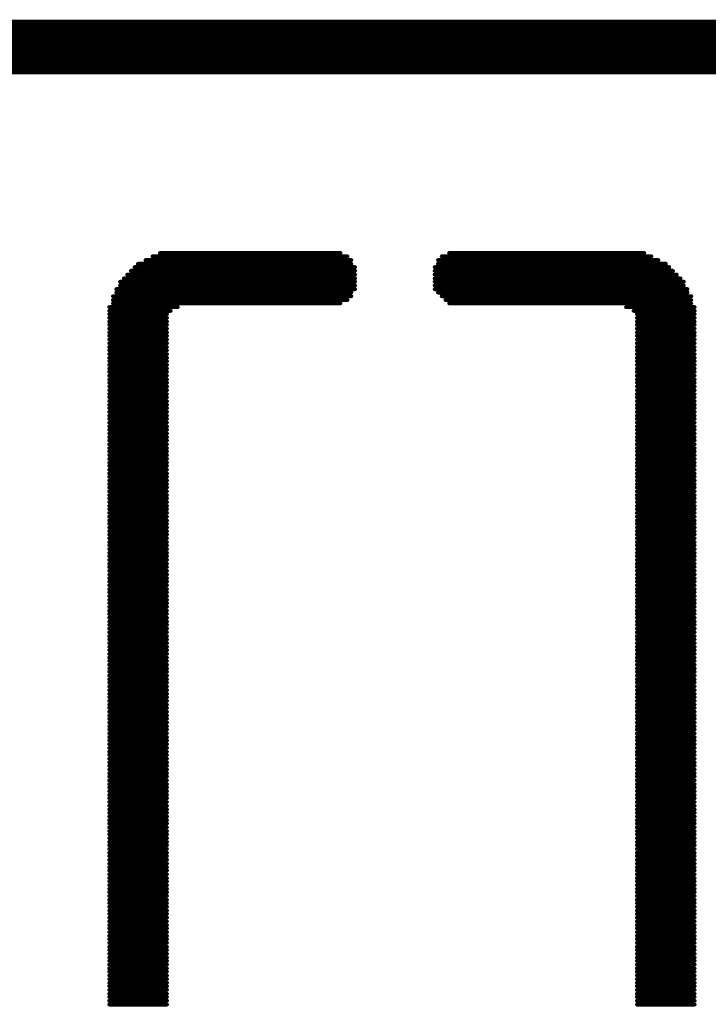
# Model space of a CAD drawing. Extents: x -0.07 to 0.95, y -0.15 to 1.54.
# Tile 12 of 21: x 0.36 to 0.52, y 0.45 to 0.68. Entities that reach past the tile are written whole.
import ezdxf

# ---------------------------------------------------------------- set-up
doc = ezdxf.new("R2010")
doc.units = 0
doc.layers.get('0').update_dxf_attribs({"linetype": 'CONTINUOUS'})
doc.layers.add('gto', color=2, linetype='CONTINUOUS')

# ---------------------------------------------------------------- blocks, each defined once
blk = doc.blocks.new('D74')
at = {"const_width": 0.00045}
blk.add_lwpolyline([(-0.000225, 0, 1), (0.000225, 0, 1)], format="xyb", close=True, dxfattribs=at)

msp = doc.modelspace()

# ---------------------------------------------------------------- linework, layer by layer
at = {"layer": 'gto', "color": 2, "const_width": 0.001}
for points in [[(0.3431, 0.6816), (0.5586, 0.6816)], [(0.3371, 0.679), (0.5647, 0.679)], [(0.3388, 0.6799), (0.5629, 0.6799)], [(0.3405, 0.6808), (0.5612, 0.6808)], [(0.3345, 0.6773), (0.5673, 0.6773)], [(0.3353, 0.6782), (0.5664, 0.6782)], [(0.3318, 0.6747), (0.5699, 0.6747)], [(0.3327, 0.6755), (0.569, 0.6755)], [(0.3336, 0.6764), (0.5681, 0.6764)], [(0.3292, 0.6721), (0.5725, 0.6721)], [(0.3301, 0.6729), (0.5716, 0.6729)], [(0.331, 0.6738), (0.5707, 0.6738)], [(0.3284, 0.6712), (0.5734, 0.6712)], [(0.3284, 0.6703), (0.5734, 0.6703)], [(0.3275, 0.6695), (0.5742, 0.6695)], [(0.3909, 0.6252), (0.4378, 0.6252)], [(0.3927, 0.626), (0.4361, 0.626)], [(0.4604, 0.6252), (0.5108, 0.6252)], [(0.4622, 0.626), (0.5091, 0.626)], [(0.3866, 0.6226), (0.4396, 0.6226)], [(0.3874, 0.6234), (0.4387, 0.6234)], [(0.3892, 0.6243), (0.4387, 0.6243)], [(0.4587, 0.6226), (0.5151, 0.6226)], [(0.4595, 0.6243), (0.5125, 0.6243)], [(0.4595, 0.6234), (0.5143, 0.6234)], [(0.384, 0.6199), (0.4396, 0.6199)], [(0.3848, 0.6208), (0.4396, 0.6208)], [(0.3857, 0.6217), (0.4396, 0.6217)], [(0.4587, 0.6217), (0.516, 0.6217)], [(0.4587, 0.6208), (0.5169, 0.6208)], [(0.4587, 0.6199), (0.5178, 0.6199)], [(0.3831, 0.6191), (0.4396, 0.6191)], [(0.3831, 0.6182), (0.4396, 0.6182)], [(0.4587, 0.6191), (0.5186, 0.6191)], [(0.4587, 0.6182), (0.5186, 0.6182)], [(0.3814, 0.6156), (0.4387, 0.6156)], [(0.3822, 0.6173), (0.4396, 0.6173)], [(0.3822, 0.6165), (0.4387, 0.6165)], [(0.4587, 0.6173), (0.5195, 0.6173)], [(0.4595, 0.6165), (0.5195, 0.6165)], [(0.4604, 0.6156), (0.5204, 0.6156)], [(0.3805, 0.613), (0.397, 0.613)], [(0.3814, 0.6147), (0.4378, 0.6147)], [(0.3814, 0.6139), (0.4361, 0.6139)], [(0.4613, 0.6147), (0.5204, 0.6147)], [(0.4622, 0.6139), (0.5204, 0.6139)], [(0.5047, 0.613), (0.5212, 0.613)], [(0.3805, 0.6121), (0.3953, 0.6121)], [(0.3805, 0.6113), (0.3944, 0.6113)], [(0.3805, 0.6104), (0.3944, 0.6104)], [(0.5065, 0.6121), (0.5212, 0.6121)], [(0.5073, 0.6113), (0.5212, 0.6113)], [(0.5073, 0.6104), (0.5212, 0.6104)], [(0.3805, 0.6095), (0.3944, 0.6095)], [(0.3805, 0.6087), (0.3944, 0.6087)], [(0.5073, 0.6095), (0.5212, 0.6095)], [(0.5073, 0.6087), (0.5212, 0.6087)], [(0.3805, 0.6078), (0.3944, 0.6078)], [(0.3805, 0.6069), (0.3944, 0.6069)], [(0.3805, 0.6061), (0.3944, 0.6061)], [(0.5073, 0.6078), (0.5212, 0.6078)], [(0.5073, 0.6069), (0.5212, 0.6069)], [(0.5073, 0.6061), (0.5212, 0.6061)], [(0.3805, 0.6052), (0.3944, 0.6052)], [(0.3805, 0.6043), (0.3944, 0.6043)], [(0.3805, 0.6034), (0.3944, 0.6034)], [(0.5073, 0.6052), (0.5212, 0.6052)], [(0.5073, 0.6043), (0.5212, 0.6043)], [(0.5073, 0.6034), (0.5212, 0.6034)], [(0.3805, 0.6026), (0.3944, 0.6026)], [(0.3805, 0.6017), (0.3944, 0.6017)], [(0.5073, 0.6026), (0.5212, 0.6026)], [(0.5073, 0.6017), (0.5212, 0.6017)], [(0.3805, 0.6008), (0.3944, 0.6008)], [(0.3805, 0.6), (0.3944, 0.6)], [(0.3805, 0.5991), (0.3944, 0.5991)], [(0.5073, 0.6008), (0.5212, 0.6008)], [(0.5073, 0.6), (0.5212, 0.6)], [(0.5073, 0.5991), (0.5212, 0.5991)], [(0.3805, 0.5982), (0.3944, 0.5982)], [(0.3805, 0.5974), (0.3944, 0.5974)], [(0.3805, 0.5965), (0.3944, 0.5965)], [(0.5073, 0.5982), (0.5212, 0.5982)], [(0.5073, 0.5974), (0.5212, 0.5974)], [(0.5073, 0.5965), (0.5212, 0.5965)], [(0.3805, 0.5956), (0.3944, 0.5956)], [(0.3805, 0.5948), (0.3944, 0.5948)], [(0.3805, 0.5939), (0.3944, 0.5939)], [(0.5073, 0.5956), (0.5212, 0.5956)], [(0.5073, 0.5948), (0.5212, 0.5948)], [(0.5073, 0.5939), (0.5212, 0.5939)], [(0.3805, 0.593), (0.3944, 0.593)], [(0.3805, 0.5921), (0.3944, 0.5921)], [(0.5073, 0.593), (0.5212, 0.593)], [(0.5073, 0.5921), (0.5212, 0.5921)], [(0.3805, 0.5913), (0.3944, 0.5913)], [(0.3805, 0.5904), (0.3944, 0.5904)], [(0.3805, 0.5895), (0.3944, 0.5895)], [(0.5073, 0.5913), (0.5212, 0.5913)], [(0.5073, 0.5904), (0.5212, 0.5904)], [(0.5073, 0.5895), (0.5212, 0.5895)], [(0.3805, 0.5887), (0.3944, 0.5887)], [(0.3805, 0.5878), (0.3944, 0.5878)], [(0.3805, 0.5869), (0.3944, 0.5869)], [(0.5073, 0.5887), (0.5212, 0.5887)], [(0.5073, 0.5878), (0.5212, 0.5878)], [(0.5073, 0.5869), (0.5212, 0.5869)], [(0.3805, 0.5861), (0.3944, 0.5861)], [(0.3805, 0.5852), (0.3944, 0.5852)], [(0.3805, 0.5843), (0.3944, 0.5843)], [(0.5073, 0.5861), (0.5212, 0.5861)], [(0.5073, 0.5852), (0.5212, 0.5852)], [(0.5073, 0.5843), (0.5212, 0.5843)], [(0.3805, 0.5835), (0.3944, 0.5835)], [(0.3805, 0.5826), (0.3944, 0.5826)], [(0.5073, 0.5835), (0.5212, 0.5835)], [(0.5073, 0.5826), (0.5212, 0.5826)], [(0.3805, 0.5817), (0.3944, 0.5817)], [(0.3805, 0.5809), (0.3944, 0.5809)], [(0.3805, 0.58), (0.3944, 0.58)], [(0.5073, 0.5817), (0.5212, 0.5817)], [(0.5073, 0.5809), (0.5212, 0.5809)], [(0.5073, 0.58), (0.5212, 0.58)], [(0.3805, 0.5791), (0.3944, 0.5791)], [(0.3805, 0.5783), (0.3944, 0.5783)], [(0.3805, 0.5774), (0.3944, 0.5774)], [(0.5073, 0.5791), (0.5212, 0.5791)], [(0.5073, 0.5783), (0.5212, 0.5783)], [(0.5073, 0.5774), (0.5212, 0.5774)], [(0.3805, 0.5765), (0.3944, 0.5765)], [(0.3805, 0.5756), (0.3944, 0.5756)], [(0.5073, 0.5765), (0.5212, 0.5765)], [(0.5073, 0.5756), (0.5212, 0.5756)], [(0.3805, 0.5748), (0.3944, 0.5748)], [(0.3805, 0.5739), (0.3944, 0.5739)], [(0.3805, 0.573), (0.3944, 0.573)], [(0.5073, 0.5748), (0.5212, 0.5748)], [(0.5073, 0.5739), (0.5212, 0.5739)], [(0.5073, 0.573), (0.5212, 0.573)], [(0.3805, 0.5722), (0.3944, 0.5722)], [(0.3805, 0.5713), (0.3944, 0.5713)], [(0.3805, 0.5704), (0.3944, 0.5704)], [(0.5073, 0.5722), (0.5212, 0.5722)], [(0.5073, 0.5713), (0.5212, 0.5713)], [(0.5073, 0.5704), (0.5212, 0.5704)], [(0.3805, 0.5696), (0.3944, 0.5696)], [(0.3805, 0.5687), (0.3944, 0.5687)], [(0.3805, 0.5678), (0.3944, 0.5678)], [(0.5073, 0.5696), (0.5212, 0.5696)], [(0.5073, 0.5687), (0.5212, 0.5687)], [(0.5073, 0.5678), (0.5212, 0.5678)], [(0.3805, 0.567), (0.3944, 0.567)], [(0.3805, 0.5661), (0.3944, 0.5661)], [(0.5073, 0.567), (0.5212, 0.567)], [(0.5073, 0.5661), (0.5212, 0.5661)], [(0.3805, 0.5652), (0.3944, 0.5652)], [(0.3805, 0.5644), (0.3944, 0.5644)], [(0.3805, 0.5635), (0.3944, 0.5635)], [(0.5073, 0.5652), (0.5212, 0.5652)], [(0.5073, 0.5644), (0.5212, 0.5644)], [(0.5073, 0.5635), (0.5212, 0.5635)], [(0.3805, 0.5626), (0.3944, 0.5626)], [(0.3805, 0.5617), (0.3944, 0.5617)], [(0.3805, 0.5609), (0.3944, 0.5609)], [(0.5073, 0.5626), (0.5212, 0.5626)], [(0.5073, 0.5617), (0.5212, 0.5617)], [(0.5073, 0.5609), (0.5212, 0.5609)], [(0.3805, 0.56), (0.3944, 0.56)], [(0.3805, 0.5591), (0.3944, 0.5591)], [(0.3805, 0.5583), (0.3944, 0.5583)], [(0.5073, 0.56), (0.5212, 0.56)], [(0.5073, 0.5591), (0.5212, 0.5591)], [(0.5073, 0.5583), (0.5212, 0.5583)], [(0.3805, 0.5574), (0.3944, 0.5574)], [(0.3805, 0.5565), (0.3944, 0.5565)], [(0.5073, 0.5574), (0.5212, 0.5574)], [(0.5073, 0.5565), (0.5212, 0.5565)], [(0.3805, 0.5557), (0.3944, 0.5557)], [(0.3805, 0.5548), (0.3944, 0.5548)], [(0.3805, 0.5539), (0.3944, 0.5539)], [(0.5073, 0.5557), (0.5212, 0.5557)], [(0.5073, 0.5548), (0.5212, 0.5548)], [(0.5073, 0.5539), (0.5212, 0.5539)], [(0.3805, 0.5531), (0.3944, 0.5531)], [(0.3805, 0.5522), (0.3944, 0.5522)], [(0.3805, 0.5513), (0.3944, 0.5513)], [(0.5073, 0.5531), (0.5212, 0.5531)], [(0.5073, 0.5522), (0.5212, 0.5522)], [(0.5073, 0.5513), (0.5212, 0.5513)], [(0.3805, 0.5505), (0.3944, 0.5505)], [(0.3805, 0.5496), (0.3944, 0.5496)], [(0.5073, 0.5505), (0.5212, 0.5505)], [(0.5073, 0.5496), (0.5212, 0.5496)], [(0.3805, 0.5487), (0.3944, 0.5487)], [(0.3805, 0.5478), (0.3944, 0.5478)], [(0.3805, 0.547), (0.3944, 0.547)], [(0.5073, 0.5487), (0.5212, 0.5487)], [(0.5073, 0.5478), (0.5212, 0.5478)], [(0.5073, 0.547), (0.5212, 0.547)], [(0.3805, 0.5461), (0.3944, 0.5461)], [(0.3805, 0.5452), (0.3944, 0.5452)], [(0.3805, 0.5444), (0.3944, 0.5444)], [(0.5073, 0.5461), (0.5212, 0.5461)], [(0.5073, 0.5452), (0.5212, 0.5452)], [(0.5073, 0.5444), (0.5212, 0.5444)], [(0.3805, 0.5435), (0.3944, 0.5435)], [(0.3805, 0.5426), (0.3944, 0.5426)], [(0.3805, 0.5418), (0.3944, 0.5418)], [(0.5073, 0.5435), (0.5212, 0.5435)], [(0.5073, 0.5426), (0.5212, 0.5426)], [(0.5073, 0.5418), (0.5212, 0.5418)], [(0.3805, 0.5409), (0.3944, 0.5409)], [(0.3805, 0.54), (0.3944, 0.54)], [(0.5073, 0.5409), (0.5212, 0.5409)], [(0.5073, 0.54), (0.5212, 0.54)], [(0.3805, 0.5392), (0.3944, 0.5392)], [(0.3805, 0.5383), (0.3944, 0.5383)], [(0.3805, 0.5374), (0.3944, 0.5374)], [(0.5073, 0.5392), (0.5212, 0.5392)], [(0.5073, 0.5383), (0.5212, 0.5383)], [(0.5073, 0.5374), (0.5212, 0.5374)], [(0.3805, 0.5366), (0.3944, 0.5366)], [(0.3805, 0.5357), (0.3944, 0.5357)], [(0.3805, 0.5348), (0.3944, 0.5348)], [(0.5073, 0.5366), (0.5212, 0.5366)], [(0.5073, 0.5357), (0.5212, 0.5357)], [(0.5073, 0.5348), (0.5212, 0.5348)], [(0.3805, 0.5339), (0.3944, 0.5339)], [(0.3805, 0.5331), (0.3944, 0.5331)], [(0.3805, 0.5322), (0.3944, 0.5322)], [(0.5073, 0.5339), (0.5212, 0.5339)], [(0.5073, 0.5331), (0.5212, 0.5331)], [(0.5073, 0.5322), (0.5212, 0.5322)], [(0.3805, 0.5313), (0.3944, 0.5313)], [(0.3805, 0.5305), (0.3944, 0.5305)], [(0.5073, 0.5313), (0.5212, 0.5313)], [(0.5073, 0.5305), (0.5212, 0.5305)], [(0.3805, 0.5296), (0.3944, 0.5296)], [(0.3805, 0.5287), (0.3944, 0.5287)], [(0.3805, 0.5279), (0.3944, 0.5279)], [(0.5073, 0.5296), (0.5212, 0.5296)], [(0.5073, 0.5287), (0.5212, 0.5287)], [(0.5073, 0.5279), (0.5212, 0.5279)], [(0.3805, 0.527), (0.3944, 0.527)], [(0.3805, 0.5261), (0.3944, 0.5261)], [(0.3805, 0.5253), (0.3944, 0.5253)], [(0.5073, 0.527), (0.5212, 0.527)], [(0.5073, 0.5261), (0.5212, 0.5261)], [(0.5073, 0.5253), (0.5212, 0.5253)], [(0.3805, 0.5244), (0.3944, 0.5244)], [(0.3805, 0.5235), (0.3944, 0.5235)], [(0.5073, 0.5244), (0.5212, 0.5244)], [(0.5073, 0.5235), (0.5212, 0.5235)], [(0.3805, 0.5227), (0.3944, 0.5227)], [(0.3805, 0.5218), (0.3944, 0.5218)], [(0.3805, 0.5209), (0.3944, 0.5209)], [(0.5073, 0.5227), (0.5212, 0.5227)], [(0.5073, 0.5218), (0.5212, 0.5218)], [(0.5073, 0.5209), (0.5212, 0.5209)], [(0.3805, 0.52), (0.3944, 0.52)], [(0.3805, 0.5192), (0.3944, 0.5192)], [(0.3805, 0.5183), (0.3944, 0.5183)], [(0.5073, 0.52), (0.5212, 0.52)], [(0.5073, 0.5192), (0.5212, 0.5192)], [(0.5073, 0.5183), (0.5212, 0.5183)], [(0.3805, 0.5174), (0.3944, 0.5174)], [(0.3805, 0.5166), (0.3944, 0.5166)], [(0.3805, 0.5157), (0.3944, 0.5157)], [(0.5073, 0.5174), (0.5212, 0.5174)], [(0.5073, 0.5166), (0.5212, 0.5166)], [(0.5073, 0.5157), (0.5212, 0.5157)], [(0.3805, 0.5148), (0.3944, 0.5148)], [(0.3805, 0.514), (0.3944, 0.514)], [(0.5073, 0.5148), (0.5212, 0.5148)], [(0.5073, 0.514), (0.5212, 0.514)], [(0.3805, 0.5131), (0.3944, 0.5131)], [(0.3805, 0.5122), (0.3944, 0.5122)], [(0.3805, 0.5114), (0.3944, 0.5114)], [(0.5073, 0.5131), (0.5212, 0.5131)], [(0.5073, 0.5122), (0.5212, 0.5122)], [(0.5073, 0.5114), (0.5212, 0.5114)], [(0.3805, 0.5105), (0.3944, 0.5105)], [(0.3805, 0.5096), (0.3944, 0.5096)], [(0.3805, 0.5088), (0.3944, 0.5088)], [(0.5073, 0.5105), (0.5212, 0.5105)], [(0.5073, 0.5096), (0.5212, 0.5096)], [(0.5073, 0.5088), (0.5212, 0.5088)], [(0.3805, 0.5079), (0.3944, 0.5079)], [(0.3805, 0.507), (0.3944, 0.507)], [(0.5073, 0.5079), (0.5212, 0.5079)], [(0.5073, 0.507), (0.5212, 0.507)], [(0.3805, 0.5061), (0.3944, 0.5061)], [(0.3805, 0.5053), (0.3944, 0.5053)], [(0.3805, 0.5044), (0.3944, 0.5044)], [(0.5073, 0.5061), (0.5212, 0.5061)], [(0.5073, 0.5053), (0.5212, 0.5053)], [(0.5073, 0.5044), (0.5212, 0.5044)], [(0.3805, 0.5035), (0.3944, 0.5035)], [(0.3805, 0.5027), (0.3944, 0.5027)], [(0.3805, 0.5018), (0.3944, 0.5018)], [(0.5073, 0.5035), (0.5212, 0.5035)], [(0.5073, 0.5027), (0.5212, 0.5027)], [(0.5073, 0.5018), (0.5212, 0.5018)], [(0.3805, 0.5009), (0.3944, 0.5009)], [(0.3805, 0.5001), (0.3944, 0.5001)], [(0.3805, 0.4992), (0.3944, 0.4992)], [(0.5073, 0.5009), (0.5212, 0.5009)], [(0.5073, 0.5001), (0.5212, 0.5001)], [(0.5073, 0.4992), (0.5212, 0.4992)], [(0.3805, 0.4983), (0.3944, 0.4983)], [(0.3805, 0.4975), (0.3944, 0.4975)], [(0.5073, 0.4983), (0.5212, 0.4983)], [(0.5073, 0.4975), (0.5212, 0.4975)], [(0.3805, 0.4966), (0.3944, 0.4966)], [(0.3805, 0.4957), (0.3944, 0.4957)], [(0.3805, 0.4949), (0.3944, 0.4949)], [(0.5073, 0.4966), (0.5212, 0.4966)], [(0.5073, 0.4957), (0.5212, 0.4957)], [(0.5073, 0.4949), (0.5212, 0.4949)], [(0.3805, 0.494), (0.3944, 0.494)], [(0.3805, 0.4931), (0.3944, 0.4931)], [(0.3805, 0.4922), (0.3944, 0.4922)], [(0.5073, 0.494), (0.5212, 0.494)], [(0.5073, 0.4931), (0.5212, 0.4931)], [(0.5073, 0.4922), (0.5212, 0.4922)], [(0.3805, 0.4914), (0.3944, 0.4914)], [(0.3805, 0.4905), (0.3944, 0.4905)], [(0.3805, 0.4896), (0.3944, 0.4896)], [(0.5073, 0.4914), (0.5212, 0.4914)], [(0.5073, 0.4905), (0.5212, 0.4905)], [(0.5073, 0.4896), (0.5212, 0.4896)], [(0.3805, 0.4888), (0.3944, 0.4888)], [(0.3805, 0.4879), (0.3944, 0.4879)], [(0.5073, 0.4888), (0.5212, 0.4888)], [(0.5073, 0.4879), (0.5212, 0.4879)], [(0.3805, 0.487), (0.3944, 0.487)], [(0.3805, 0.4862), (0.3944, 0.4862)], [(0.3805, 0.4853), (0.3944, 0.4853)], [(0.5073, 0.487), (0.5212, 0.487)], [(0.5073, 0.4862), (0.5212, 0.4862)], [(0.5073, 0.4853), (0.5212, 0.4853)], [(0.3805, 0.4844), (0.3944, 0.4844)], [(0.3805, 0.4836), (0.3944, 0.4836)], [(0.3805, 0.4827), (0.3944, 0.4827)], [(0.5073, 0.4844), (0.5212, 0.4844)], [(0.5073, 0.4836), (0.5212, 0.4836)], [(0.5073, 0.4827), (0.5212, 0.4827)], [(0.3805, 0.4818), (0.3944, 0.4818)], [(0.3805, 0.481), (0.3944, 0.481)], [(0.5073, 0.4818), (0.5212, 0.4818)], [(0.5073, 0.481), (0.5212, 0.481)], [(0.3805, 0.4801), (0.3944, 0.4801)], [(0.3805, 0.4792), (0.3944, 0.4792)], [(0.3805, 0.4783), (0.3944, 0.4783)], [(0.5073, 0.4801), (0.5212, 0.4801)], [(0.5073, 0.4792), (0.5212, 0.4792)], [(0.5073, 0.4783), (0.5212, 0.4783)], [(0.3805, 0.4775), (0.3944, 0.4775)], [(0.3805, 0.4766), (0.3944, 0.4766)], [(0.3805, 0.4757), (0.3944, 0.4757)], [(0.5073, 0.4775), (0.5212, 0.4775)], [(0.5073, 0.4766), (0.5212, 0.4766)], [(0.5073, 0.4757), (0.5212, 0.4757)], [(0.3805, 0.4749), (0.3944, 0.4749)], [(0.3805, 0.474), (0.3944, 0.474)], [(0.3805, 0.4731), (0.3944, 0.4731)], [(0.5073, 0.4749), (0.5212, 0.4749)], [(0.5073, 0.474), (0.5212, 0.474)], [(0.5073, 0.4731), (0.5212, 0.4731)], [(0.3805, 0.4723), (0.3944, 0.4723)], [(0.3805, 0.4714), (0.3944, 0.4714)], [(0.5073, 0.4723), (0.5212, 0.4723)], [(0.5073, 0.4714), (0.5212, 0.4714)], [(0.3805, 0.4705), (0.3944, 0.4705)], [(0.3805, 0.4697), (0.3944, 0.4697)], [(0.3805, 0.4688), (0.3944, 0.4688)], [(0.5073, 0.4705), (0.5212, 0.4705)], [(0.5073, 0.4697), (0.5212, 0.4697)], [(0.5073, 0.4688), (0.5212, 0.4688)], [(0.3805, 0.4679), (0.3944, 0.4679)], [(0.3805, 0.4671), (0.3944, 0.4671)], [(0.3805, 0.4662), (0.3944, 0.4662)], [(0.5073, 0.4679), (0.5212, 0.4679)], [(0.5073, 0.4671), (0.5212, 0.4671)], [(0.5073, 0.4662), (0.5212, 0.4662)], [(0.3805, 0.4653), (0.3944, 0.4653)], [(0.3805, 0.4644), (0.3944, 0.4644)], [(0.3805, 0.4636), (0.3944, 0.4636)], [(0.5073, 0.4653), (0.5212, 0.4653)], [(0.5073, 0.4644), (0.5212, 0.4644)], [(0.5073, 0.4636), (0.5212, 0.4636)], [(0.3805, 0.4627), (0.3944, 0.4627)], [(0.3805, 0.4618), (0.3944, 0.4618)], [(0.5073, 0.4627), (0.5212, 0.4627)], [(0.5073, 0.4618), (0.5212, 0.4618)], [(0.3805, 0.461), (0.3944, 0.461)], [(0.3805, 0.4601), (0.3944, 0.4601)], [(0.3805, 0.4592), (0.3944, 0.4592)], [(0.5073, 0.461), (0.5212, 0.461)], [(0.5073, 0.4601), (0.5212, 0.4601)], [(0.5073, 0.4592), (0.5212, 0.4592)], [(0.3805, 0.4584), (0.3944, 0.4584)], [(0.3805, 0.4575), (0.3944, 0.4575)], [(0.3805, 0.4566), (0.3944, 0.4566)], [(0.5073, 0.4584), (0.5212, 0.4584)], [(0.5073, 0.4575), (0.5212, 0.4575)], [(0.5073, 0.4566), (0.5212, 0.4566)], [(0.3805, 0.4558), (0.3944, 0.4558)], [(0.3805, 0.4549), (0.3944, 0.4549)], [(0.5073, 0.4558), (0.5212, 0.4558)], [(0.5073, 0.4549), (0.5212, 0.4549)], [(0.3805, 0.454), (0.3944, 0.454)], [(0.3805, 0.4532), (0.3944, 0.4532)], [(0.3805, 0.4523), (0.3944, 0.4523)], [(0.5073, 0.454), (0.5212, 0.454)], [(0.5073, 0.4532), (0.5212, 0.4532)], [(0.5073, 0.4523), (0.5212, 0.4523)], [(0.3805, 0.4514), (0.3944, 0.4514)], [(0.3805, 0.4505), (0.3944, 0.4505)], [(0.3805, 0.4497), (0.3944, 0.4497)], [(0.5073, 0.4514), (0.5212, 0.4514)], [(0.5073, 0.4505), (0.5212, 0.4505)], [(0.5073, 0.4497), (0.5212, 0.4497)], [(0.3805, 0.4488), (0.3944, 0.4488)], [(0.3805, 0.4479), (0.3944, 0.4479)], [(0.3805, 0.4471), (0.3944, 0.4471)], [(0.5073, 0.4488), (0.5212, 0.4488)], [(0.5073, 0.4479), (0.5212, 0.4479)], [(0.5073, 0.4471), (0.5212, 0.4471)], [(0.3805, 0.4462), (0.3944, 0.4462)], [(0.3805, 0.4453), (0.3944, 0.4453)], [(0.5073, 0.4462), (0.5212, 0.4462)], [(0.5073, 0.4453), (0.5212, 0.4453)]]:
    msp.add_lwpolyline(points, dxfattribs=at)

# ---------------------------------------------------------------- block references
at = {"layer": 'gto'}
for p in [(0.3909, 0.6252), (0.3927, 0.626), (0.4361, 0.626), (0.4378, 0.6252), (0.4604, 0.6252), (0.4622, 0.626), (0.5091, 0.626), (0.5108, 0.6252), (0.3866, 0.6226), (0.3874, 0.6234), (0.3892, 0.6243), (0.4387, 0.6243), (0.4387, 0.6234), (0.4396, 0.6226), (0.4587, 0.6226), (0.4595, 0.6243), (0.4595, 0.6234), (0.5125, 0.6243), (0.5143, 0.6234), (0.5151, 0.6226), (0.384, 0.6199), (0.3848, 0.6208), (0.3857, 0.6217), (0.4396, 0.6217), (0.4396, 0.6208), (0.4396, 0.6199), (0.4587, 0.6217), (0.4587, 0.6208), (0.4587, 0.6199), (0.516, 0.6217), (0.5169, 0.6208), (0.5178, 0.6199), (0.3831, 0.6191), (0.3831, 0.6182), (0.4396, 0.6191), (0.4396, 0.6182), (0.4587, 0.6191), (0.4587, 0.6182), (0.5186, 0.6191), (0.5186, 0.6182), (0.3814, 0.6156), (0.3822, 0.6173), (0.3822, 0.6165), (0.4387, 0.6165), (0.4387, 0.6156), (0.4396, 0.6173), (0.4587, 0.6173), (0.4595, 0.6165), (0.4604, 0.6156), (0.5195, 0.6173), (0.5195, 0.6165), (0.5204, 0.6156), (0.3805, 0.613), (0.3814, 0.6147), (0.3814, 0.6139), (0.397, 0.613), (0.4361, 0.6139), (0.4378, 0.6147), (0.4613, 0.6147), (0.4622, 0.6139), (0.5047, 0.613), (0.5204, 0.6147), (0.5204, 0.6139), (0.5212, 0.613), (0.3805, 0.6121), (0.3805, 0.6113), (0.3805, 0.6104), (0.3944, 0.6113), (0.3944, 0.6104), (0.3953, 0.6121), (0.5065, 0.6121), (0.5073, 0.6113), (0.5073, 0.6104), (0.5212, 0.6121), (0.5212, 0.6113), (0.5212, 0.6104), (0.3805, 0.6095), (0.3805, 0.6087), (0.3944, 0.6095), (0.3944, 0.6087), (0.5073, 0.6095), (0.5073, 0.6087), (0.5212, 0.6095), (0.5212, 0.6087), (0.3805, 0.6078), (0.3805, 0.6069), (0.3805, 0.6061), (0.3944, 0.6078), (0.3944, 0.6069), (0.3944, 0.6061), (0.5073, 0.6078), (0.5073, 0.6069), (0.5073, 0.6061), (0.5212, 0.6078), (0.5212, 0.6069), (0.5212, 0.6061), (0.3805, 0.6052), (0.3805, 0.6043), (0.3805, 0.6034), (0.3944, 0.6052), (0.3944, 0.6043), (0.3944, 0.6034), (0.5073, 0.6052), (0.5073, 0.6043), (0.5073, 0.6034), (0.5212, 0.6052), (0.5212, 0.6043), (0.5212, 0.6034), (0.3805, 0.6026), (0.3805, 0.6017), (0.3944, 0.6026), (0.3944, 0.6017), (0.5073, 0.6026), (0.5073, 0.6017), (0.5212, 0.6026), (0.5212, 0.6017), (0.3805, 0.6008), (0.3805, 0.6), (0.3805, 0.5991), (0.3944, 0.6008), (0.3944, 0.6), (0.3944, 0.5991), (0.5073, 0.6008), (0.5073, 0.6), (0.5073, 0.5991), (0.5212, 0.6008), (0.5212, 0.6), (0.5212, 0.5991), (0.3805, 0.5982), (0.3805, 0.5974), (0.3805, 0.5965), (0.3944, 0.5982), (0.3944, 0.5974), (0.3944, 0.5965), (0.5073, 0.5982), (0.5073, 0.5974), (0.5073, 0.5965), (0.5212, 0.5982), (0.5212, 0.5974), (0.5212, 0.5965), (0.3805, 0.5956), (0.3805, 0.5948), (0.3805, 0.5939), (0.3944, 0.5956), (0.3944, 0.5948), (0.3944, 0.5939), (0.5073, 0.5956), (0.5073, 0.5948), (0.5073, 0.5939), (0.5212, 0.5956), (0.5212, 0.5948), (0.5212, 0.5939), (0.3805, 0.593), (0.3805, 0.5921), (0.3944, 0.593), (0.3944, 0.5921), (0.5073, 0.593), (0.5073, 0.5921), (0.5212, 0.593), (0.5212, 0.5921), (0.3805, 0.5913), (0.3805, 0.5904), (0.3805, 0.5895), (0.3944, 0.5913), (0.3944, 0.5904), (0.3944, 0.5895), (0.5073, 0.5913), (0.5073, 0.5904), (0.5073, 0.5895), (0.5212, 0.5913), (0.5212, 0.5904), (0.5212, 0.5895), (0.3805, 0.5887), (0.3805, 0.5878), (0.3805, 0.5869), (0.3944, 0.5887), (0.3944, 0.5878), (0.3944, 0.5869), (0.5073, 0.5887), (0.5073, 0.5878), (0.5073, 0.5869), (0.5212, 0.5887), (0.5212, 0.5878), (0.5212, 0.5869), (0.3805, 0.5861), (0.3805, 0.5852), (0.3944, 0.5861), (0.3944, 0.5852), (0.5073, 0.5861), (0.5073, 0.5852), (0.5212, 0.5861), (0.5212, 0.5852), (0.3805, 0.5843), (0.3805, 0.5835), (0.3805, 0.5826), (0.3944, 0.5843), (0.3944, 0.5835), (0.3944, 0.5826), (0.5073, 0.5843), (0.5073, 0.5835), (0.5073, 0.5826), (0.5212, 0.5843), (0.5212, 0.5835), (0.5212, 0.5826), (0.3805, 0.5817), (0.3805, 0.5809), (0.3805, 0.58), (0.3944, 0.5817), (0.3944, 0.5809), (0.3944, 0.58), (0.5073, 0.5817), (0.5073, 0.5809), (0.5073, 0.58), (0.5212, 0.5817), (0.5212, 0.5809), (0.5212, 0.58), (0.3805, 0.5791), (0.3805, 0.5783), (0.3805, 0.5774), (0.3944, 0.5791), (0.3944, 0.5783), (0.3944, 0.5774), (0.5073, 0.5791), (0.5073, 0.5783), (0.5073, 0.5774), (0.5212, 0.5791), (0.5212, 0.5783), (0.5212, 0.5774), (0.3805, 0.5765), (0.3805, 0.5756), (0.3944, 0.5765), (0.3944, 0.5756), (0.5073, 0.5765), (0.5073, 0.5756), (0.5212, 0.5765), (0.5212, 0.5756), (0.3805, 0.5748), (0.3805, 0.5739), (0.3805, 0.573), (0.3944, 0.5748), (0.3944, 0.5739), (0.3944, 0.573), (0.5073, 0.5748), (0.5073, 0.5739), (0.5073, 0.573), (0.5212, 0.5748), (0.5212, 0.5739), (0.5212, 0.573), (0.3805, 0.5722), (0.3805, 0.5713), (0.3805, 0.5704), (0.3944, 0.5722), (0.3944, 0.5713), (0.3944, 0.5704), (0.5073, 0.5722), (0.5073, 0.5713), (0.5073, 0.5704), (0.5212, 0.5722), (0.5212, 0.5713), (0.5212, 0.5704), (0.3805, 0.5696), (0.3805, 0.5687), (0.3805, 0.5678), (0.3944, 0.5696), (0.3944, 0.5687), (0.3944, 0.5678), (0.5073, 0.5696), (0.5073, 0.5687), (0.5073, 0.5678), (0.5212, 0.5696), (0.5212, 0.5687), (0.5212, 0.5678), (0.3805, 0.567), (0.3805, 0.5661), (0.3944, 0.567), (0.3944, 0.5661), (0.5073, 0.567), (0.5073, 0.5661), (0.5212, 0.567), (0.5212, 0.5661), (0.3805, 0.5652), (0.3805, 0.5644), (0.3805, 0.5635), (0.3944, 0.5652), (0.3944, 0.5644), (0.3944, 0.5635), (0.5073, 0.5652), (0.5073, 0.5644), (0.5073, 0.5635), (0.5212, 0.5652), (0.5212, 0.5644), (0.5212, 0.5635), (0.3805, 0.5626), (0.3805, 0.5617), (0.3805, 0.5609), (0.3944, 0.5626), (0.3944, 0.5617), (0.3944, 0.5609), (0.5073, 0.5626), (0.5073, 0.5617), (0.5073, 0.5609), (0.5212, 0.5626), (0.5212, 0.5617), (0.5212, 0.5609), (0.3805, 0.56), (0.3805, 0.5591), (0.3805, 0.5583), (0.3944, 0.56), (0.3944, 0.5591), (0.3944, 0.5583), (0.5073, 0.56), (0.5073, 0.5591), (0.5073, 0.5583), (0.5212, 0.56), (0.5212, 0.5591), (0.5212, 0.5583), (0.3805, 0.5574), (0.3805, 0.5565), (0.3944, 0.5574), (0.3944, 0.5565), (0.5073, 0.5574), (0.5073, 0.5565), (0.5212, 0.5574), (0.5212, 0.5565), (0.3805, 0.5557), (0.3805, 0.5548), (0.3805, 0.5539), (0.3944, 0.5557), (0.3944, 0.5548), (0.3944, 0.5539), (0.5073, 0.5557), (0.5073, 0.5548), (0.5073, 0.5539), (0.5212, 0.5557), (0.5212, 0.5548), (0.5212, 0.5539), (0.3805, 0.5531), (0.3805, 0.5522), (0.3805, 0.5513), (0.3944, 0.5531), (0.3944, 0.5522), (0.3944, 0.5513), (0.5073, 0.5531), (0.5073, 0.5522), (0.5073, 0.5513), (0.5212, 0.5531), (0.5212, 0.5522), (0.5212, 0.5513), (0.3805, 0.5505), (0.3805, 0.5496), (0.3944, 0.5505), (0.3944, 0.5496), (0.5073, 0.5505), (0.5073, 0.5496), (0.5212, 0.5505), (0.5212, 0.5496), (0.3805, 0.5487), (0.3805, 0.5478), (0.3805, 0.547), (0.3944, 0.5487), (0.3944, 0.5478), (0.3944, 0.547), (0.5073, 0.5487), (0.5073, 0.5478), (0.5073, 0.547), (0.5212, 0.5487), (0.5212, 0.5478), (0.5212, 0.547), (0.3805, 0.5461), (0.3805, 0.5452), (0.3805, 0.5444), (0.3944, 0.5461), (0.3944, 0.5452), (0.3944, 0.5444), (0.5073, 0.5461), (0.5073, 0.5452), (0.5073, 0.5444), (0.5212, 0.5461), (0.5212, 0.5452), (0.5212, 0.5444), (0.3805, 0.5435), (0.3805, 0.5426), (0.3805, 0.5418), (0.3944, 0.5435), (0.3944, 0.5426), (0.3944, 0.5418), (0.5073, 0.5435), (0.5073, 0.5426), (0.5073, 0.5418), (0.5212, 0.5435), (0.5212, 0.5426), (0.5212, 0.5418), (0.3805, 0.5409), (0.3805, 0.54), (0.3944, 0.5409), (0.3944, 0.54), (0.5073, 0.5409), (0.5073, 0.54), (0.5212, 0.5409), (0.5212, 0.54), (0.3805, 0.5392), (0.3805, 0.5383), (0.3805, 0.5374), (0.3944, 0.5392), (0.3944, 0.5383), (0.3944, 0.5374), (0.5073, 0.5392), (0.5073, 0.5383), (0.5073, 0.5374), (0.5212, 0.5392), (0.5212, 0.5383), (0.5212, 0.5374), (0.3805, 0.5366), (0.3805, 0.5357), (0.3805, 0.5348), (0.3944, 0.5366), (0.3944, 0.5357), (0.3944, 0.5348), (0.5073, 0.5366), (0.5073, 0.5357), (0.5073, 0.5348), (0.5212, 0.5366), (0.5212, 0.5357), (0.5212, 0.5348), (0.3805, 0.5339), (0.3805, 0.5331), (0.3944, 0.5339), (0.3944, 0.5331), (0.5073, 0.5339), (0.5073, 0.5331), (0.5212, 0.5339), (0.5212, 0.5331), (0.3805, 0.5322), (0.3805, 0.5313), (0.3805, 0.5305), (0.3944, 0.5322), (0.3944, 0.5313), (0.3944, 0.5305), (0.5073, 0.5322), (0.5073, 0.5313), (0.5073, 0.5305), (0.5212, 0.5322), (0.5212, 0.5313), (0.5212, 0.5305), (0.3805, 0.5296), (0.3805, 0.5287), (0.3805, 0.5279), (0.3944, 0.5296), (0.3944, 0.5287), (0.3944, 0.5279), (0.5073, 0.5296), (0.5073, 0.5287), (0.5073, 0.5279), (0.5212, 0.5296), (0.5212, 0.5287), (0.5212, 0.5279), (0.3805, 0.527), (0.3805, 0.5261), (0.3805, 0.5253), (0.3944, 0.527), (0.3944, 0.5261), (0.3944, 0.5253), (0.5073, 0.527), (0.5073, 0.5261), (0.5073, 0.5253), (0.5212, 0.527), (0.5212, 0.5261), (0.5212, 0.5253), (0.3805, 0.5244), (0.3805, 0.5235), (0.3944, 0.5244), (0.3944, 0.5235), (0.5073, 0.5244), (0.5073, 0.5235), (0.5212, 0.5244), (0.5212, 0.5235), (0.3805, 0.5227), (0.3805, 0.5218), (0.3805, 0.5209), (0.3944, 0.5227), (0.3944, 0.5218), (0.3944, 0.5209), (0.5073, 0.5227), (0.5073, 0.5218), (0.5073, 0.5209), (0.5212, 0.5227), (0.5212, 0.5218), (0.5212, 0.5209), (0.3805, 0.52), (0.3805, 0.5192), (0.3805, 0.5183), (0.3944, 0.52), (0.3944, 0.5192), (0.3944, 0.5183), (0.5073, 0.52), (0.5073, 0.5192), (0.5073, 0.5183), (0.5212, 0.52), (0.5212, 0.5192), (0.5212, 0.5183), (0.3805, 0.5174), (0.3805, 0.5166), (0.3805, 0.5157), (0.3944, 0.5174), (0.3944, 0.5166), (0.3944, 0.5157), (0.5073, 0.5174), (0.5073, 0.5166), (0.5073, 0.5157), (0.5212, 0.5174), (0.5212, 0.5166), (0.5212, 0.5157), (0.3805, 0.5148), (0.3805, 0.514), (0.3944, 0.5148), (0.3944, 0.514), (0.5073, 0.5148), (0.5073, 0.514), (0.5212, 0.5148), (0.5212, 0.514), (0.3805, 0.5131), (0.3805, 0.5122), (0.3805, 0.5114), (0.3944, 0.5131), (0.3944, 0.5122), (0.3944, 0.5114), (0.5073, 0.5131), (0.5073, 0.5122), (0.5073, 0.5114), (0.5212, 0.5131), (0.5212, 0.5122), (0.5212, 0.5114), (0.3805, 0.5105), (0.3805, 0.5096), (0.3805, 0.5088), (0.3944, 0.5105), (0.3944, 0.5096), (0.3944, 0.5088), (0.5073, 0.5105), (0.5073, 0.5096), (0.5073, 0.5088), (0.5212, 0.5105), (0.5212, 0.5096), (0.5212, 0.5088), (0.3805, 0.5079), (0.3805, 0.507), (0.3944, 0.5079), (0.3944, 0.507), (0.5073, 0.5079), (0.5073, 0.507), (0.5212, 0.5079), (0.5212, 0.507), (0.3805, 0.5061), (0.3805, 0.5053), (0.3805, 0.5044), (0.3944, 0.5061), (0.3944, 0.5053), (0.3944, 0.5044), (0.5073, 0.5061), (0.5073, 0.5053), (0.5073, 0.5044), (0.5212, 0.5061), (0.5212, 0.5053), (0.5212, 0.5044), (0.3805, 0.5035), (0.3805, 0.5027), (0.3805, 0.5018), (0.3944, 0.5035), (0.3944, 0.5027), (0.3944, 0.5018), (0.5073, 0.5035), (0.5073, 0.5027), (0.5073, 0.5018), (0.5212, 0.5035), (0.5212, 0.5027), (0.5212, 0.5018), (0.3805, 0.5009), (0.3805, 0.5001), (0.3805, 0.4992), (0.3944, 0.5009), (0.3944, 0.5001), (0.3944, 0.4992), (0.5073, 0.5009), (0.5073, 0.5001), (0.5073, 0.4992), (0.5212, 0.5009), (0.5212, 0.5001), (0.5212, 0.4992), (0.3805, 0.4983), (0.3805, 0.4975), (0.3944, 0.4983), (0.3944, 0.4975), (0.5073, 0.4983), (0.5073, 0.4975), (0.5212, 0.4983), (0.5212, 0.4975), (0.3805, 0.4966), (0.3805, 0.4957), (0.3805, 0.4949), (0.3944, 0.4966), (0.3944, 0.4957), (0.3944, 0.4949), (0.5073, 0.4966), (0.5073, 0.4957), (0.5073, 0.4949), (0.5212, 0.4966), (0.5212, 0.4957), (0.5212, 0.4949), (0.3805, 0.494), (0.3805, 0.4931), (0.3805, 0.4922), (0.3944, 0.494), (0.3944, 0.4931), (0.3944, 0.4922), (0.5073, 0.494), (0.5073, 0.4931), (0.5073, 0.4922), (0.5212, 0.494), (0.5212, 0.4931), (0.5212, 0.4922), (0.3805, 0.4914), (0.3805, 0.4905), (0.3944, 0.4914), (0.3944, 0.4905), (0.5073, 0.4914), (0.5073, 0.4905), (0.5212, 0.4914), (0.5212, 0.4905), (0.3805, 0.4896), (0.3805, 0.4888), (0.3805, 0.4879), (0.3944, 0.4896), (0.3944, 0.4888), (0.3944, 0.4879), (0.5073, 0.4896), (0.5073, 0.4888), (0.5073, 0.4879), (0.5212, 0.4896), (0.5212, 0.4888), (0.5212, 0.4879), (0.3805, 0.487), (0.3805, 0.4862), (0.3805, 0.4853), (0.3944, 0.487), (0.3944, 0.4862), (0.3944, 0.4853), (0.5073, 0.487), (0.5073, 0.4862), (0.5073, 0.4853), (0.5212, 0.487), (0.5212, 0.4862), (0.5212, 0.4853), (0.3805, 0.4844), (0.3805, 0.4836), (0.3805, 0.4827), (0.3944, 0.4844), (0.3944, 0.4836), (0.3944, 0.4827), (0.5073, 0.4844), (0.5073, 0.4836), (0.5073, 0.4827), (0.5212, 0.4844), (0.5212, 0.4836), (0.5212, 0.4827), (0.3805, 0.4818), (0.3805, 0.481), (0.3944, 0.4818), (0.3944, 0.481), (0.5073, 0.4818), (0.5073, 0.481), (0.5212, 0.4818), (0.5212, 0.481), (0.3805, 0.4801), (0.3805, 0.4792), (0.3805, 0.4783), (0.3944, 0.4801), (0.3944, 0.4792), (0.3944, 0.4783), (0.5073, 0.4801), (0.5073, 0.4792), (0.5073, 0.4783), (0.5212, 0.4801), (0.5212, 0.4792), (0.5212, 0.4783), (0.3805, 0.4775), (0.3805, 0.4766), (0.3805, 0.4757), (0.3944, 0.4775), (0.3944, 0.4766), (0.3944, 0.4757), (0.5073, 0.4775), (0.5073, 0.4766), (0.5073, 0.4757), (0.5212, 0.4775), (0.5212, 0.4766), (0.5212, 0.4757), (0.3805, 0.4749), (0.3805, 0.474), (0.3805, 0.4731), (0.3944, 0.4749), (0.3944, 0.474), (0.3944, 0.4731), (0.5073, 0.4749), (0.5073, 0.474), (0.5073, 0.4731), (0.5212, 0.4749), (0.5212, 0.474), (0.5212, 0.4731), (0.3805, 0.4723), (0.3805, 0.4714), (0.3944, 0.4723), (0.3944, 0.4714), (0.5073, 0.4723), (0.5073, 0.4714), (0.5212, 0.4723), (0.5212, 0.4714), (0.3805, 0.4705), (0.3805, 0.4697), (0.3805, 0.4688), (0.3944, 0.4705), (0.3944, 0.4697), (0.3944, 0.4688), (0.5073, 0.4705), (0.5073, 0.4697), (0.5073, 0.4688), (0.5212, 0.4705), (0.5212, 0.4697), (0.5212, 0.4688), (0.3805, 0.4679), (0.3805, 0.4671), (0.3805, 0.4662), (0.3944, 0.4679), (0.3944, 0.4671), (0.3944, 0.4662), (0.5073, 0.4679), (0.5073, 0.4671), (0.5073, 0.4662), (0.5212, 0.4679), (0.5212, 0.4671), (0.5212, 0.4662), (0.3805, 0.4653), (0.3805, 0.4644), (0.3805, 0.4636), (0.3944, 0.4653), (0.3944, 0.4644), (0.3944, 0.4636), (0.5073, 0.4653), (0.5073, 0.4644), (0.5073, 0.4636), (0.5212, 0.4653), (0.5212, 0.4644), (0.5212, 0.4636), (0.3805, 0.4627), (0.3805, 0.4618), (0.3944, 0.4627), (0.3944, 0.4618), (0.5073, 0.4627), (0.5073, 0.4618), (0.5212, 0.4627), (0.5212, 0.4618), (0.3805, 0.461), (0.3805, 0.4601), (0.3805, 0.4592), (0.3944, 0.461), (0.3944, 0.4601), (0.3944, 0.4592), (0.5073, 0.461), (0.5073, 0.4601), (0.5073, 0.4592), (0.5212, 0.461), (0.5212, 0.4601), (0.5212, 0.4592), (0.3805, 0.4584), (0.3805, 0.4575), (0.3805, 0.4566), (0.3944, 0.4584), (0.3944, 0.4575), (0.3944, 0.4566), (0.5073, 0.4584), (0.5073, 0.4575), (0.5073, 0.4566), (0.5212, 0.4584), (0.5212, 0.4575), (0.5212, 0.4566), (0.3805, 0.4558), (0.3805, 0.4549), (0.3944, 0.4558), (0.3944, 0.4549), (0.5073, 0.4558), (0.5073, 0.4549), (0.5212, 0.4558), (0.5212, 0.4549), (0.3805, 0.454), (0.3805, 0.4532), (0.3805, 0.4523), (0.3944, 0.454), (0.3944, 0.4532), (0.3944, 0.4523), (0.5073, 0.454), (0.5073, 0.4532), (0.5073, 0.4523), (0.5212, 0.454), (0.5212, 0.4532), (0.5212, 0.4523), (0.3805, 0.4514), (0.3805, 0.4505), (0.3805, 0.4497), (0.3944, 0.4514), (0.3944, 0.4505), (0.3944, 0.4497), (0.5073, 0.4514), (0.5073, 0.4505), (0.5073, 0.4497), (0.5212, 0.4514), (0.5212, 0.4505), (0.5212, 0.4497), (0.3805, 0.4488), (0.3805, 0.4479), (0.3805, 0.4471), (0.3944, 0.4488), (0.3944, 0.4479), (0.3944, 0.4471), (0.5073, 0.4488), (0.5073, 0.4479), (0.5073, 0.4471), (0.5212, 0.4488), (0.5212, 0.4479), (0.5212, 0.4471), (0.3805, 0.4462), (0.3805, 0.4453), (0.3944, 0.4462), (0.3944, 0.4453), (0.5073, 0.4462), (0.5073, 0.4453), (0.5212, 0.4462), (0.5212, 0.4453)]:
    msp.add_blockref('D74', p, dxfattribs=at)

doc.saveas('drawing.dxf')
